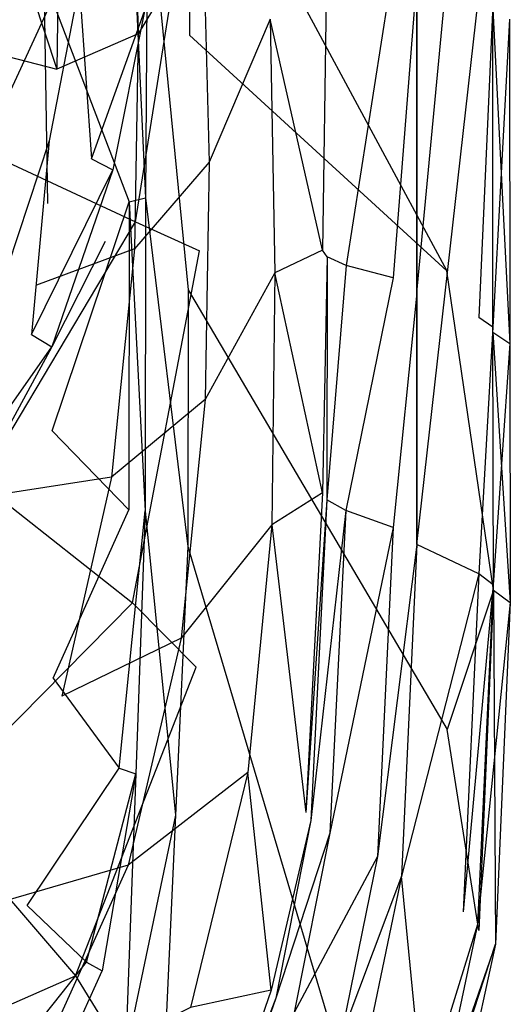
# Model space of a CAD drawing. Extents: x 0 to 0.37, y -0.725 to 0.
# Tile 9 of 21: x 0.312 to 0.37, y -0.58 to -0.463. Entities that reach past the tile are written whole.
import ezdxf

# ---------------------------------------------------------------- set-up
doc = ezdxf.new("R2010")
doc.units = 0
doc.layers.add('L0_HOMMAGE_666210_KERAMIK___REP', color=7, linetype='CONTINUOUS')

msp = doc.modelspace()

# ---------------------------------------------------------------- linework, layer by layer
at = {"layer": 'L0_HOMMAGE_666210_KERAMIK___REP', "color": 8}
for points, invisible_edges in [([(0.36623, -0.417327, 0.343802), (0.35885, -0.495275, 0.33826), (0.35885, -0.457742, 0.33826), (0.36623, -0.417327, 0.343802)], 13), ([(0.35885, -0.495275, 0.33826), (0.36623, -0.417327, 0.343802), (0.36623, -0.459941, 0.343802), (0.35885, -0.495275, 0.33826)], 14), ([(0.30715, -0.478326, 0.265439), (0.32559, -0.438423, 0.293197), (0.30737, -0.436154, 0.264238), (0.30715, -0.478326, 0.265439)], 14), ([(0.33182, -0.435762, 0.390266), (0.32677, -0.445191, 0.388445), (0.33179, -0.46456, 0.390266), (0.33182, -0.435762, 0.390266)], 14), ([(0.36245, -0.492654, 0.390266), (0.33182, -0.435762, 0.390266), (0.33179, -0.46456, 0.390266), (0.36245, -0.492654, 0.390266)], 13), ([(0.33182, -0.435762, 0.390266), (0.36245, -0.492654, 0.390266), (0.36245, -0.438222, 0.390266), (0.33182, -0.435762, 0.390266)], 14), ([(0.30439, -0.465604, 0.220685), (0.30578, -0.43759, 0.220685), (0.31597, -0.468616, 0.233379), (0.30439, -0.465604, 0.220685)], 13), ([(0.30578, -0.43759, 0.220685), (0.31626, -0.446576, 0.233379), (0.31597, -0.468616, 0.233379), (0.30578, -0.43759, 0.220685)], 13), ([(0.33322, -0.437389, 0.333279), (0.32535, -0.48682, 0.296148), (0.33296, -0.490264, 0.33733), (0.33322, -0.437389, 0.333279)], 13), ([(0.32535, -0.48682, 0.296148), (0.33322, -0.437389, 0.333279), (0.32559, -0.438423, 0.293197), (0.32535, -0.48682, 0.296148)], 14), ([(0.32559, -0.438423, 0.293197), (0.30715, -0.478326, 0.265439), (0.32535, -0.48682, 0.296148), (0.32559, -0.438423, 0.293197)], 13), ([(0.36792, -0.461487, 0.388645), (0.36245, -0.438222, 0.390266), (0.36245, -0.492654, 0.390266), (0.36792, -0.461487, 0.388645)], 14), ([(0.31626, -0.446576, 0.233379), (0.32496, -0.439588, 0.248684), (0.32566, -0.464409, 0.248684), (0.31626, -0.446576, 0.233379)], 13), ([(0.3334, -0.451607, 0.267069), (0.32566, -0.464409, 0.248684), (0.32496, -0.439588, 0.248684), (0.3334, -0.451607, 0.267069)], 14), ([(0.32927, -0.442118), (0.32643, -0.461688, 0.011626), (0.32172, -0.48918), (0.32927, -0.442118)], 14), ([(0.32677, -0.445191, 0.388445), (0.32481, -0.446295, 0.382413), (0.32655, -0.483959, 0.388445), (0.32677, -0.445191, 0.388445)], 13), ([(0.33163, -0.494943, 0.390266), (0.32677, -0.445191, 0.388445), (0.32655, -0.483959, 0.388445), (0.33163, -0.494943, 0.390266)], 13), ([(0.32677, -0.445191, 0.388445), (0.33163, -0.494943, 0.390266), (0.33179, -0.46456, 0.390266), (0.32677, -0.445191, 0.388445)], 14), ([(0.31443, -0.457742, 0.308691), (0.32459, -0.48443, 0.382413), (0.32481, -0.446295, 0.382413), (0.31443, -0.457742, 0.308691)], 14), ([(0.32566, -0.464409, 0.248684), (0.31597, -0.468616, 0.233379), (0.31626, -0.446576, 0.233379), (0.32566, -0.464409, 0.248684)], 14), ([(0.32459, -0.48443, 0.382413), (0.32655, -0.483959, 0.388445), (0.32481, -0.446295, 0.382413), (0.32459, -0.48443, 0.382413)], 14), ([(0.32566, -0.464409, 0.248684), (0.3334, -0.451607, 0.267069), (0.33411, -0.479711, 0.267069), (0.32566, -0.464409, 0.248684)], 13), ([(0.3414, -0.462672, 0.290026), (0.33411, -0.479711, 0.267069), (0.3334, -0.451607, 0.267069), (0.3414, -0.462672, 0.290026)], 14), ([(0.34763, -0.490184, 0.316744), (0.3414, -0.462672, 0.290026), (0.34743, -0.453926, 0.316744), (0.34763, -0.490184, 0.316744)], 14), ([(0.34743, -0.453926, 0.316744), (0.34815, -0.454709, 0.320595), (0.34763, -0.490184, 0.316744), (0.34743, -0.453926, 0.316744)], 13), ([(0.3107, -0.455382, 0.026272), (0.30821, -0.497885, 0.022975), (0.31507, -0.477171, 0.022975), (0.3107, -0.455382, 0.026272)], 14), ([(0.31864, -0.458605, 0.022975), (0.3107, -0.455382, 0.026272), (0.31507, -0.477171, 0.022975), (0.31864, -0.458605, 0.022975)], 14), ([(0.34818, -0.490987, 0.320595), (0.34763, -0.490184, 0.316744), (0.34815, -0.454709, 0.320595), (0.34818, -0.490987, 0.320595)], 14), ([(0.34815, -0.454709, 0.320595), (0.35043, -0.455483, 0.325086), (0.34818, -0.490987, 0.320595), (0.34815, -0.454709, 0.320595)], 14), ([(0.35043, -0.492021, 0.325086), (0.34818, -0.490987, 0.320595), (0.35043, -0.455483, 0.325086), (0.35043, -0.492021, 0.325086)], 14), ([(0.35043, -0.455483, 0.325086), (0.35606, -0.456226, 0.331278), (0.35043, -0.492021, 0.325086), (0.35043, -0.455483, 0.325086)], 13), ([(0.35606, -0.493477, 0.331278), (0.35043, -0.492021, 0.325086), (0.35606, -0.456226, 0.331278), (0.35606, -0.493477, 0.331278)], 14), ([(0.35885, -0.457742, 0.33826), (0.35606, -0.493477, 0.331278), (0.35606, -0.456226, 0.331278), (0.35885, -0.457742, 0.33826)], 14), ([(0.32459, -0.48443, 0.382413), (0.31443, -0.457742, 0.308691), (0.31485, -0.484621, 0.313013), (0.32459, -0.48443, 0.382413)], 13), ([(0.35606, -0.493477, 0.331278), (0.35885, -0.457742, 0.33826), (0.35885, -0.495275, 0.33826), (0.35606, -0.493477, 0.331278)], 13), ([(0.32009, -0.47931, 0.019258), (0.31864, -0.458605, 0.022975), (0.31507, -0.477171, 0.022975), (0.32009, -0.47931, 0.019258)], 13), ([(0.31864, -0.458605, 0.022975), (0.32009, -0.47931, 0.019258), (0.32379, -0.460523, 0.019258), (0.31864, -0.458605, 0.022975)], 14), ([(0.36623, -0.459941, 0.343802), (0.35887, -0.525267, 0.33826), (0.35885, -0.495275, 0.33826), (0.36623, -0.459941, 0.343802)], 13), ([(0.35887, -0.525267, 0.33826), (0.36623, -0.459941, 0.343802), (0.36624, -0.498207, 0.343802), (0.35887, -0.525267, 0.33826)], 14), ([(0.36623, -0.459941, 0.343802), (0.36791, -0.460945, 0.349704), (0.36624, -0.498207, 0.343802), (0.36623, -0.459941, 0.343802)], 13), ([(0.32009, -0.47931, 0.019258), (0.32643, -0.461688, 0.011626), (0.32379, -0.460523, 0.019258), (0.32009, -0.47931, 0.019258)], 14), ([(0.36792, -0.499371, 0.349704), (0.36624, -0.498207, 0.343802), (0.36791, -0.460945, 0.349704), (0.36792, -0.499371, 0.349704)], 14), ([(0.36992, -0.462672, 0.382253), (0.36792, -0.499371, 0.349704), (0.36791, -0.460945, 0.349704), (0.36992, -0.462672, 0.382253)], 14), ([(0.32643, -0.461688, 0.011626), (0.32009, -0.47931, 0.019258), (0.32265, -0.480625, 0.011626), (0.32643, -0.461688, 0.011626)], 13), ([(0.32643, -0.461688, 0.011626), (0.32265, -0.480625, 0.011626), (0.32172, -0.48918), (0.32643, -0.461688, 0.011626)], 14), ([(0.36793, -0.499984, 0.388645), (0.36792, -0.461487, 0.388645), (0.36245, -0.492654, 0.390266), (0.36793, -0.499984, 0.388645)], 14), ([(0.36992, -0.462672, 0.382253), (0.36792, -0.461487, 0.388645), (0.36993, -0.501309, 0.382253), (0.36992, -0.462672, 0.382253)], 13), ([(0.36793, -0.499984, 0.388645), (0.36993, -0.501309, 0.382253), (0.36792, -0.461487, 0.388645), (0.36793, -0.499984, 0.388645)], 14), ([(0.33411, -0.479711, 0.267069), (0.3414, -0.462672, 0.290026), (0.34194, -0.492885, 0.290026), (0.33411, -0.479711, 0.267069)], 13), ([(0.3414, -0.462672, 0.290026), (0.34763, -0.490184, 0.316744), (0.34194, -0.492885, 0.290026), (0.3414, -0.462672, 0.290026)], 13), ([(0.36792, -0.499371, 0.349704), (0.36992, -0.462672, 0.382253), (0.36993, -0.501309, 0.382253), (0.36792, -0.499371, 0.349704)], 13), ([(0.31597, -0.468616, 0.233379), (0.32566, -0.464409, 0.248684), (0.32523, -0.490043, 0.248684), (0.31597, -0.468616, 0.233379)], 13), ([(0.33411, -0.479711, 0.267069), (0.32523, -0.490043, 0.248684), (0.32566, -0.464409, 0.248684), (0.33411, -0.479711, 0.267069)], 14), ([(0.36245, -0.492654, 0.390266), (0.33179, -0.46456, 0.390266), (0.33163, -0.494943, 0.390266), (0.36245, -0.492654, 0.390266)], 14), ([(0.30786, -0.519533, 0.233379), (0.30439, -0.465604, 0.220685), (0.31354, -0.494371, 0.233379), (0.30786, -0.519533, 0.233379)], 14), ([(0.30439, -0.465604, 0.220685), (0.31597, -0.468616, 0.233379), (0.31354, -0.494371, 0.233379), (0.30439, -0.465604, 0.220685)], 14), ([(0.32523, -0.490043, 0.248684), (0.31354, -0.494371, 0.233379), (0.31597, -0.468616, 0.233379), (0.32523, -0.490043, 0.248684)], 14), ([(0.31297, -0.500255, 0.019258), (0.31507, -0.477171, 0.022975), (0.30821, -0.497885, 0.022975), (0.31297, -0.500255, 0.019258)], 13), ([(0.31507, -0.477171, 0.022975), (0.31297, -0.500255, 0.019258), (0.32009, -0.47931, 0.019258), (0.31507, -0.477171, 0.022975)], 14), ([(0.30684, -0.517917, 0.266569), (0.32535, -0.48682, 0.296148), (0.30715, -0.478326, 0.265439), (0.30684, -0.517917, 0.266569)], 14), ([(0.31297, -0.500255, 0.019258), (0.32265, -0.480625, 0.011626), (0.32009, -0.47931, 0.019258), (0.31297, -0.500255, 0.019258)], 14), ([(0.32523, -0.490043, 0.248684), (0.33411, -0.479711, 0.267069), (0.33366, -0.507986, 0.267069), (0.32523, -0.490043, 0.248684)], 13), ([(0.34194, -0.492885, 0.290026), (0.33366, -0.507986, 0.267069), (0.33411, -0.479711, 0.267069), (0.34194, -0.492885, 0.290026)], 14), ([(0.32265, -0.480625, 0.011626), (0.31297, -0.500255, 0.019258), (0.3154, -0.501731, 0.011626), (0.32265, -0.480625, 0.011626)], 13), ([(0.32265, -0.480625, 0.011626), (0.3154, -0.501731, 0.011626), (0.32172, -0.48918), (0.32265, -0.480625, 0.011626)], 14), ([(0.31544, -0.511732, 0.317314), (0.32459, -0.48443, 0.382413), (0.31485, -0.484621, 0.313013), (0.31544, -0.511732, 0.317314)], 14), ([(0.32459, -0.48443, 0.382413), (0.31544, -0.511732, 0.317314), (0.32456, -0.52114, 0.382413), (0.32459, -0.48443, 0.382413)], 13), ([(0.32459, -0.48443, 0.382413), (0.32456, -0.52114, 0.382413), (0.32652, -0.521281, 0.388445), (0.32459, -0.48443, 0.382413)], 14), ([(0.32655, -0.483959, 0.388445), (0.32459, -0.48443, 0.382413), (0.32652, -0.521281, 0.388445), (0.32655, -0.483959, 0.388445)], 13), ([(0.33159, -0.525528, 0.390266), (0.32655, -0.483959, 0.388445), (0.32652, -0.521281, 0.388445), (0.33159, -0.525528, 0.390266)], 13), ([(0.32655, -0.483959, 0.388445), (0.33159, -0.525528, 0.390266), (0.33163, -0.494943, 0.390266), (0.32655, -0.483959, 0.388445)], 14), ([(0.32535, -0.48682, 0.296148), (0.30684, -0.517917, 0.266569), (0.32498, -0.532245, 0.298929), (0.32535, -0.48682, 0.296148)], 13), ([(0.32498, -0.532245, 0.298929), (0.33296, -0.490264, 0.33733), (0.32535, -0.48682, 0.296148), (0.32498, -0.532245, 0.298929)], 14), ([(0.32172, -0.48918), (0.3154, -0.501731, 0.011626), (0.30086, -0.529745), (0.32172, -0.48918)], 14), ([(0.31354, -0.494371, 0.233379), (0.32523, -0.490043, 0.248684), (0.32251, -0.517244, 0.248684), (0.31354, -0.494371, 0.233379)], 13), ([(0.33366, -0.507986, 0.267069), (0.32251, -0.517244, 0.248684), (0.32523, -0.490043, 0.248684), (0.33366, -0.507986, 0.267069)], 14), ([(0.33296, -0.490264, 0.33733), (0.32498, -0.532245, 0.298929), (0.33257, -0.539926, 0.341131), (0.33296, -0.490264, 0.33733)], 13), ([(0.34761, -0.519122, 0.316744), (0.34194, -0.492885, 0.290026), (0.34763, -0.490184, 0.316744), (0.34761, -0.519122, 0.316744)], 14), ([(0.34763, -0.490184, 0.316744), (0.34818, -0.490987, 0.320595), (0.34761, -0.519122, 0.316744), (0.34763, -0.490184, 0.316744)], 13), ([(0.34818, -0.490987, 0.320595), (0.34815, -0.519975, 0.320595), (0.34761, -0.519122, 0.316744), (0.34818, -0.490987, 0.320595)], 14), ([(0.34818, -0.490987, 0.320595), (0.35043, -0.492021, 0.325086), (0.34815, -0.519975, 0.320595), (0.34818, -0.490987, 0.320595)], 13), ([(0.33163, -0.494943, 0.390266), (0.36246, -0.547337, 0.390266), (0.36245, -0.492654, 0.390266), (0.33163, -0.494943, 0.390266)], 14), ([(0.33366, -0.507986, 0.267069), (0.34194, -0.492885, 0.290026), (0.34161, -0.522937, 0.290026), (0.33366, -0.507986, 0.267069)], 13), ([(0.34194, -0.492885, 0.290026), (0.34761, -0.519122, 0.316744), (0.34161, -0.522937, 0.290026), (0.34194, -0.492885, 0.290026)], 13), ([(0.35041, -0.52123, 0.325086), (0.34815, -0.519975, 0.320595), (0.35043, -0.492021, 0.325086), (0.35041, -0.52123, 0.325086)], 14), ([(0.35043, -0.492021, 0.325086), (0.35606, -0.493477, 0.331278), (0.35041, -0.52123, 0.325086), (0.35043, -0.492021, 0.325086)], 13), ([(0.36246, -0.547337, 0.390266), (0.368, -0.530749, 0.388645), (0.36245, -0.492654, 0.390266), (0.36246, -0.547337, 0.390266)], 13), ([(0.368, -0.530749, 0.388645), (0.36793, -0.499984, 0.388645), (0.36245, -0.492654, 0.390266), (0.368, -0.530749, 0.388645)], 14), ([(0.35606, -0.523249, 0.331278), (0.35041, -0.52123, 0.325086), (0.35606, -0.493477, 0.331278), (0.35606, -0.523249, 0.331278)], 14), ([(0.35885, -0.495275, 0.33826), (0.35606, -0.523249, 0.331278), (0.35606, -0.493477, 0.331278), (0.35885, -0.495275, 0.33826)], 14), ([(0.32251, -0.517244, 0.248684), (0.30786, -0.519533, 0.233379), (0.31354, -0.494371, 0.233379), (0.32251, -0.517244, 0.248684)], 14), ([(0.36246, -0.547337, 0.390266), (0.33163, -0.494943, 0.390266), (0.33159, -0.525528, 0.390266), (0.36246, -0.547337, 0.390266)], 13), ([(0.35606, -0.523249, 0.331278), (0.35885, -0.495275, 0.33826), (0.35887, -0.525267, 0.33826), (0.35606, -0.523249, 0.331278)], 13), ([(0.30821, -0.497885, 0.022975), (0.30171, -0.5212, 0.019258), (0.31297, -0.500255, 0.019258), (0.30821, -0.497885, 0.022975)], 14), ([(0.36627, -0.528791, 0.343802), (0.35887, -0.525267, 0.33826), (0.36624, -0.498207, 0.343802), (0.36627, -0.528791, 0.343802)], 14), ([(0.36624, -0.498207, 0.343802), (0.36792, -0.499371, 0.349704), (0.36627, -0.528791, 0.343802), (0.36624, -0.498207, 0.343802)], 13), ([(0.36796, -0.530086, 0.349704), (0.36627, -0.528791, 0.343802), (0.36792, -0.499371, 0.349704), (0.36796, -0.530086, 0.349704)], 14), ([(0.36993, -0.501309, 0.382253), (0.36796, -0.530086, 0.349704), (0.36792, -0.499371, 0.349704), (0.36993, -0.501309, 0.382253)], 14), ([(0.36993, -0.501309, 0.382253), (0.36793, -0.499984, 0.388645), (0.37, -0.532195, 0.382253), (0.36993, -0.501309, 0.382253)], 13), ([(0.368, -0.530749, 0.388645), (0.37, -0.532195, 0.382253), (0.36793, -0.499984, 0.388645), (0.368, -0.530749, 0.388645)], 14), ([(0.30171, -0.5212, 0.019258), (0.3154, -0.501731, 0.011626), (0.31297, -0.500255, 0.019258), (0.30171, -0.5212, 0.019258)], 14), ([(0.3154, -0.501731, 0.011626), (0.30392, -0.522837, 0.011626), (0.30086, -0.529745), (0.3154, -0.501731, 0.011626)], 14), ([(0.3154, -0.501731, 0.011626), (0.30171, -0.5212, 0.019258), (0.30392, -0.522837, 0.011626), (0.3154, -0.501731, 0.011626)], 13), ([(0.36796, -0.530086, 0.349704), (0.36993, -0.501309, 0.382253), (0.37, -0.532195, 0.382253), (0.36796, -0.530086, 0.349704)], 13), ([(0.32251, -0.517244, 0.248684), (0.33366, -0.507986, 0.267069), (0.33079, -0.536432, 0.267069), (0.32251, -0.517244, 0.248684)], 13), ([(0.34161, -0.522937, 0.290026), (0.33079, -0.536432, 0.267069), (0.33366, -0.507986, 0.267069), (0.34161, -0.522937, 0.290026)], 14), ([(0.31555, -0.541212, 0.321925), (0.32456, -0.52114, 0.382413), (0.31544, -0.511732, 0.317314), (0.31555, -0.541212, 0.321925)], 14), ([(0.30786, -0.519533, 0.233379), (0.32251, -0.517244, 0.248684), (0.31657, -0.54337, 0.248684), (0.30786, -0.519533, 0.233379)], 13), ([(0.33079, -0.536432, 0.267069), (0.31657, -0.54337, 0.248684), (0.32251, -0.517244, 0.248684), (0.33079, -0.536432, 0.267069)], 14), ([(0.30094, -0.556634, 0.267669), (0.32498, -0.532245, 0.298929), (0.30684, -0.517917, 0.266569), (0.30094, -0.556634, 0.267669)], 14), ([(0.3052, -0.569125, 0.248684), (0.30786, -0.519533, 0.233379), (0.31657, -0.54337, 0.248684), (0.3052, -0.569125, 0.248684)], 14), ([(0.34761, -0.519122, 0.316744), (0.34566, -0.557247, 0.316744), (0.34161, -0.522937, 0.290026), (0.34761, -0.519122, 0.316744)], 14), ([(0.34815, -0.519975, 0.320595), (0.34566, -0.557247, 0.316744), (0.34761, -0.519122, 0.316744), (0.34815, -0.519975, 0.320595)], 14), ([(0.34566, -0.557247, 0.316744), (0.34815, -0.519975, 0.320595), (0.34625, -0.558171, 0.320595), (0.34566, -0.557247, 0.316744)], 13), ([(0.34815, -0.519975, 0.320595), (0.35041, -0.52123, 0.325086), (0.34625, -0.558171, 0.320595), (0.34815, -0.519975, 0.320595)], 13), ([(0.32456, -0.52114, 0.382413), (0.31555, -0.541212, 0.321925), (0.32342, -0.551955, 0.382413), (0.32456, -0.52114, 0.382413)], 13), ([(0.32342, -0.551955, 0.382413), (0.32652, -0.521281, 0.388445), (0.32456, -0.52114, 0.382413), (0.32342, -0.551955, 0.382413)], 14), ([(0.32652, -0.521281, 0.388445), (0.32342, -0.551955, 0.382413), (0.32537, -0.552608, 0.388445), (0.32652, -0.521281, 0.388445)], 13), ([(0.3301, -0.557558, 0.390266), (0.32652, -0.521281, 0.388445), (0.32537, -0.552608, 0.388445), (0.3301, -0.557558, 0.390266)], 13), ([(0.32652, -0.521281, 0.388445), (0.3301, -0.557558, 0.390266), (0.33159, -0.525528, 0.390266), (0.32652, -0.521281, 0.388445)], 14), ([(0.35041, -0.52123, 0.325086), (0.34852, -0.559717, 0.325086), (0.34625, -0.558171, 0.320595), (0.35041, -0.52123, 0.325086)], 14), ([(0.35041, -0.52123, 0.325086), (0.35606, -0.523249, 0.331278), (0.34852, -0.559717, 0.325086), (0.35041, -0.52123, 0.325086)], 13), ([(0.33079, -0.536432, 0.267069), (0.34161, -0.522937, 0.290026), (0.33873, -0.552478, 0.290026), (0.33079, -0.536432, 0.267069)], 13), ([(0.34161, -0.522937, 0.290026), (0.34566, -0.557247, 0.316744), (0.33873, -0.552478, 0.290026), (0.34161, -0.522937, 0.290026)], 14), ([(0.35606, -0.523249, 0.331278), (0.35418, -0.562478, 0.331278), (0.34852, -0.559717, 0.325086), (0.35606, -0.523249, 0.331278)], 14), ([(0.35887, -0.525267, 0.33826), (0.35418, -0.562478, 0.331278), (0.35606, -0.523249, 0.331278), (0.35887, -0.525267, 0.33826)], 14), ([(0.35327, -0.598505, 0.390266), (0.33159, -0.525528, 0.390266), (0.3301, -0.557558, 0.390266), (0.35327, -0.598505, 0.390266)], 13), ([(0.33159, -0.525528, 0.390266), (0.35327, -0.598505, 0.390266), (0.36246, -0.547337, 0.390266), (0.33159, -0.525528, 0.390266)], 14), ([(0.35418, -0.562478, 0.331278), (0.35887, -0.525267, 0.33826), (0.35702, -0.564808, 0.33826), (0.35418, -0.562478, 0.331278)], 13), ([(0.35887, -0.525267, 0.33826), (0.36627, -0.528791, 0.343802), (0.35702, -0.564808, 0.33826), (0.35887, -0.525267, 0.33826)], 13), ([(0.36627, -0.528791, 0.343802), (0.36438, -0.569095, 0.343802), (0.35702, -0.564808, 0.33826), (0.36627, -0.528791, 0.343802)], 14), ([(0.36627, -0.528791, 0.343802), (0.36796, -0.530086, 0.349704), (0.36438, -0.569095, 0.343802), (0.36627, -0.528791, 0.343802)], 13), ([(0.36796, -0.530086, 0.349704), (0.3661, -0.570581, 0.349704), (0.36438, -0.569095, 0.343802), (0.36796, -0.530086, 0.349704)], 14), ([(0.37, -0.532195, 0.382253), (0.3661, -0.570581, 0.349704), (0.36796, -0.530086, 0.349704), (0.37, -0.532195, 0.382253)], 14), ([(0.368, -0.530749, 0.388645), (0.36246, -0.547337, 0.390266), (0.36624, -0.571304, 0.388645), (0.368, -0.530749, 0.388645)], 14), ([(0.368, -0.530749, 0.388645), (0.36624, -0.571304, 0.388645), (0.36822, -0.572911, 0.382253), (0.368, -0.530749, 0.388645)], 14), ([(0.37, -0.532195, 0.382253), (0.368, -0.530749, 0.388645), (0.36822, -0.572911, 0.382253), (0.37, -0.532195, 0.382253)], 13), ([(0.32498, -0.532245, 0.298929), (0.30094, -0.556634, 0.267669), (0.31821, -0.576686, 0.301649), (0.32498, -0.532245, 0.298929)], 13), ([(0.31821, -0.576686, 0.301649), (0.33257, -0.539926, 0.341131), (0.32498, -0.532245, 0.298929), (0.31821, -0.576686, 0.301649)], 14), ([(0.3661, -0.570581, 0.349704), (0.37, -0.532195, 0.382253), (0.36822, -0.572911, 0.382253), (0.3661, -0.570581, 0.349704)], 13), ([(0.31657, -0.54337, 0.248684), (0.33079, -0.536432, 0.267069), (0.32447, -0.563502, 0.267069), (0.31657, -0.54337, 0.248684)], 13), ([(0.33873, -0.552478, 0.290026), (0.32447, -0.563502, 0.267069), (0.33079, -0.536432, 0.267069), (0.33873, -0.552478, 0.290026)], 14), ([(0.33257, -0.539926, 0.341131), (0.31821, -0.576686, 0.301649), (0.32543, -0.588484, 0.344852), (0.33257, -0.539926, 0.341131)], 13), ([(0.31244, -0.568312, 0.326127), (0.32342, -0.551955, 0.382413), (0.31555, -0.541212, 0.321925), (0.31244, -0.568312, 0.326127)], 14), ([(0.32447, -0.563502, 0.267069), (0.3052, -0.569125, 0.248684), (0.31657, -0.54337, 0.248684), (0.32447, -0.563502, 0.267069)], 14), ([(0.36624, -0.571304, 0.388645), (0.36246, -0.547337, 0.390266), (0.35327, -0.598505, 0.390266), (0.36624, -0.571304, 0.388645)], 14), ([(0.32342, -0.551955, 0.382413), (0.31244, -0.568312, 0.326127), (0.3195, -0.575059, 0.382413), (0.32342, -0.551955, 0.382413)], 13), ([(0.3195, -0.575059, 0.382413), (0.32537, -0.552608, 0.388445), (0.32342, -0.551955, 0.382413), (0.3195, -0.575059, 0.382413)], 14), ([(0.32537, -0.552608, 0.388445), (0.3195, -0.575059, 0.382413), (0.32139, -0.576094, 0.388445), (0.32537, -0.552608, 0.388445)], 13), ([(0.32418, -0.585904, 0.390266), (0.32537, -0.552608, 0.388445), (0.32139, -0.576094, 0.388445), (0.32418, -0.585904, 0.390266)], 13), ([(0.32537, -0.552608, 0.388445), (0.32418, -0.585904, 0.390266), (0.3301, -0.557558, 0.390266), (0.32537, -0.552608, 0.388445)], 14), ([(0.32447, -0.563502, 0.267069), (0.33873, -0.552478, 0.290026), (0.3319, -0.580461, 0.290026), (0.32447, -0.563502, 0.267069)], 13), ([(0.33873, -0.552478, 0.290026), (0.3415, -0.578423, 0.316744), (0.3319, -0.580461, 0.290026), (0.33873, -0.552478, 0.290026)], 13), ([(0.3415, -0.578423, 0.316744), (0.33873, -0.552478, 0.290026), (0.34566, -0.557247, 0.316744), (0.3415, -0.578423, 0.316744)], 14), ([(0.28561, -0.591105, 0.26866), (0.31821, -0.576686, 0.301649), (0.30094, -0.556634, 0.267669), (0.28561, -0.591105, 0.26866)], 14), ([(0.34625, -0.558171, 0.320595), (0.3415, -0.578423, 0.316744), (0.34566, -0.557247, 0.316744), (0.34625, -0.558171, 0.320595)], 14), ([(0.32605, -0.648016, 0.390266), (0.3301, -0.557558, 0.390266), (0.32418, -0.585904, 0.390266), (0.32605, -0.648016, 0.390266)], 13), ([(0.3301, -0.557558, 0.390266), (0.32605, -0.648016, 0.390266), (0.35327, -0.598505, 0.390266), (0.3301, -0.557558, 0.390266)], 14), ([(0.3415, -0.578423, 0.316744), (0.34625, -0.558171, 0.320595), (0.34205, -0.579387, 0.320595), (0.3415, -0.578423, 0.316744)], 13), ([(0.34852, -0.559717, 0.325086), (0.34205, -0.579387, 0.320595), (0.34625, -0.558171, 0.320595), (0.34852, -0.559717, 0.325086)], 14), ([(0.34205, -0.579387, 0.320595), (0.34852, -0.559717, 0.325086), (0.34426, -0.581094, 0.325086), (0.34205, -0.579387, 0.320595)], 13), ([(0.35418, -0.562478, 0.331278), (0.34426, -0.581094, 0.325086), (0.34852, -0.559717, 0.325086), (0.35418, -0.562478, 0.331278)], 14), ([(0.34426, -0.581094, 0.325086), (0.35418, -0.562478, 0.331278), (0.34974, -0.584267, 0.331278), (0.34426, -0.581094, 0.325086)], 13), ([(0.35702, -0.564808, 0.33826), (0.34974, -0.584267, 0.331278), (0.35418, -0.562478, 0.331278), (0.35702, -0.564808, 0.33826)], 14), ([(0.3052, -0.569125, 0.248684), (0.32447, -0.563502, 0.267069), (0.31241, -0.590191, 0.267069), (0.3052, -0.569125, 0.248684)], 13), ([(0.3319, -0.580461, 0.290026), (0.31241, -0.590191, 0.267069), (0.32447, -0.563502, 0.267069), (0.3319, -0.580461, 0.290026)], 14), ([(0.34974, -0.584267, 0.331278), (0.35702, -0.564808, 0.33826), (0.35249, -0.586757, 0.33826), (0.34974, -0.584267, 0.331278)], 13), ([(0.35702, -0.564808, 0.33826), (0.35964, -0.591466, 0.343802), (0.35249, -0.586757, 0.33826), (0.35702, -0.564808, 0.33826)], 13), ([(0.35964, -0.591466, 0.343802), (0.35702, -0.564808, 0.33826), (0.36438, -0.569095, 0.343802), (0.35964, -0.591466, 0.343802)], 14), ([(0.29647, -0.612361, 0.267069), (0.3052, -0.569125, 0.248684), (0.31241, -0.590191, 0.267069), (0.29647, -0.612361, 0.267069)], 14), ([(0.30369, -0.595011, 0.330178), (0.3195, -0.575059, 0.382413), (0.31244, -0.568312, 0.326127), (0.30369, -0.595011, 0.330178)], 14), ([(0.3661, -0.570581, 0.349704), (0.35964, -0.591466, 0.343802), (0.36438, -0.569095, 0.343802), (0.3661, -0.570581, 0.349704)], 14), ([(0.35327, -0.598505, 0.390266), (0.3614, -0.593826, 0.388645), (0.36624, -0.571304, 0.388645), (0.35327, -0.598505, 0.390266)], 14), ([(0.35964, -0.591466, 0.343802), (0.3661, -0.570581, 0.349704), (0.3613, -0.593053, 0.349704), (0.35964, -0.591466, 0.343802)], 13), ([(0.36822, -0.572911, 0.382253), (0.3613, -0.593053, 0.349704), (0.3661, -0.570581, 0.349704), (0.36822, -0.572911, 0.382253)], 14), ([(0.3614, -0.593826, 0.388645), (0.36822, -0.572911, 0.382253), (0.36624, -0.571304, 0.388645), (0.3614, -0.593826, 0.388645)], 14), ([(0.3613, -0.593053, 0.349704), (0.36822, -0.572911, 0.382253), (0.36333, -0.595513, 0.382253), (0.3613, -0.593053, 0.349704)], 13), ([(0.36822, -0.572911, 0.382253), (0.3614, -0.593826, 0.388645), (0.36333, -0.595513, 0.382253), (0.36822, -0.572911, 0.382253)], 13), ([(0.3195, -0.575059, 0.382413), (0.30369, -0.595011, 0.330178), (0.31269, -0.595272, 0.382413), (0.3195, -0.575059, 0.382413)], 13), ([(0.31269, -0.595272, 0.382413), (0.32139, -0.576094, 0.388445), (0.3195, -0.575059, 0.382413), (0.31269, -0.595272, 0.382413)], 14), ([(0.32139, -0.576094, 0.388445), (0.31269, -0.595272, 0.382413), (0.31448, -0.596637, 0.388445), (0.32139, -0.576094, 0.388445)], 13), ([(0.31448, -0.596637, 0.388445), (0.32418, -0.585904, 0.390266), (0.32139, -0.576094, 0.388445), (0.31448, -0.596637, 0.388445)], 14), ([(0.31821, -0.576686, 0.301649), (0.28561, -0.591105, 0.26866), (0.3006, -0.616247, 0.30407), (0.31821, -0.576686, 0.301649)], 13), ([(0.3006, -0.616247, 0.30407), (0.32543, -0.588484, 0.344852), (0.31821, -0.576686, 0.301649), (0.3006, -0.616247, 0.30407)], 14), ([(0.3415, -0.578423, 0.316744), (0.33347, -0.602029, 0.316744), (0.3319, -0.580461, 0.290026), (0.3415, -0.578423, 0.316744)], 14), ([(0.34205, -0.579387, 0.320595), (0.33347, -0.602029, 0.316744), (0.3415, -0.578423, 0.316744), (0.34205, -0.579387, 0.320595)], 14), ([(0.33347, -0.602029, 0.316744), (0.34205, -0.579387, 0.320595), (0.33397, -0.603043, 0.320595), (0.33347, -0.602029, 0.316744)], 13), ([(0.34426, -0.581094, 0.325086), (0.33397, -0.603043, 0.320595), (0.34205, -0.579387, 0.320595), (0.34426, -0.581094, 0.325086)], 14)]:
    msp.add_3dface(points, dxfattribs=dict(at, invisible_edges=invisible_edges))

doc.saveas('drawing.dxf')
